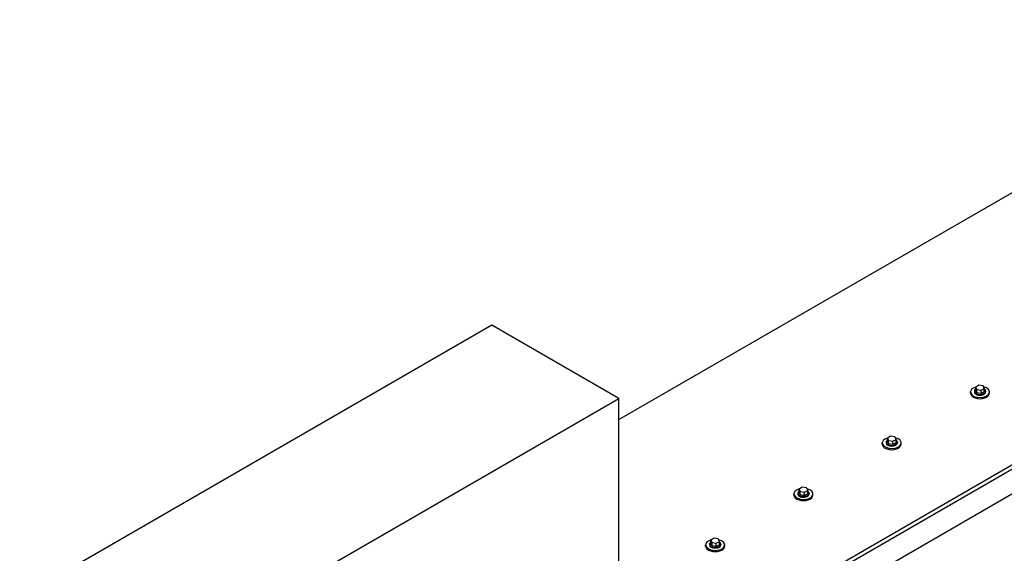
# Model space of a CAD drawing. Header units: millimetres. Extents: x 2241524 to 2686701, y -1965833 to -1461615.
# Tile 81 of 143: x 2340654 to 2340867, y -1954540 to -1954425. Entities that reach past the tile are written whole.
import ezdxf

# ---------------------------------------------------------------- set-up
doc = ezdxf.new("R2010")
doc.units = ezdxf.units.MM
doc.header["$LTSCALE"] = 100
doc.layers.add('CA_PODLAHA OBRYS', color=12, linetype='Continuous', lineweight=25)

msp = doc.modelspace()

# ---------------------------------------------------------------- linework, layer by layer
at = {"layer": 'CA_PODLAHA OBRYS'}
for p, q in [((2340783.98262, -1954511.06304), (2340992.18629, -1954390.8566)), ((2340253.96681, -1954875.94629), (2341001.92865, -1954444.11032)), ((2340254.75248, -1954876.3999), (2341001.92865, -1954445.01754)), ((2341001.92865, -1954450.46085), (2340263.3949, -1954876.85351)), ((2340756.48403, -1954490.65063), (2340613.63462, -1954573.12477)), ((2340783.98262, -1954506.52695), (2340756.48403, -1954490.65063)), ((2340861.82959, -1954503.67692), (2340861.14918, -1954504.06975)), ((2340861.14918, -1954504.06975), (2340861.39822, -1954504.60638)), ((2340861.14918, -1954504.79553), (2340861.14918, -1954504.06975)), ((2340861.39822, -1954504.60638), (2340862.32769, -1954504.75017)), ((2340861.39822, -1954505.33215), (2340861.39822, -1954504.60638)), ((2340862.75905, -1954503.82071), (2340861.82959, -1954503.67692)), ((2340862.32769, -1954504.75017), (2340863.0081, -1954504.35733)), ((2340863.0081, -1954504.35733), (2340862.75905, -1954503.82071)), ((2340863.0081, -1954505.08311), (2340863.0081, -1954504.35733)), ((2340613.63462, -1954604.87741), (2340783.98262, -1954506.52695)), ((2340783.98262, -1954542.81569), (2340783.98262, -1954506.52695)), ((2340860.02308, -1954505.39293), (2340860.02308, -1954505.12076)), ((2340860.85642, -1954504.93932), (2340860.85642, -1954505.12076)), ((2340861.39822, -1954505.33215), (2340861.14918, -1954504.79553)), ((2340862.32769, -1954505.47594), (2340861.39822, -1954505.33215)), ((2340862.32769, -1954505.47594), (2340862.32769, -1954504.75017)), ((2340863.0081, -1954505.08311), (2340862.32769, -1954505.47594)), ((2340863.30086, -1954504.93932), (2340863.30086, -1954505.12076)), ((2340864.13419, -1954505.39293), (2340864.13419, -1954505.12076)), ((2340842.73771, -1954514.69962), (2340842.05729, -1954515.09246)), ((2340842.05729, -1954515.09246), (2340842.30634, -1954515.62908)), ((2340842.05729, -1954515.81823), (2340842.05729, -1954515.09246)), ((2340843.66717, -1954514.84341), (2340842.73771, -1954514.69962)), ((2340843.2358, -1954515.77287), (2340843.91622, -1954515.38004)), ((2340843.91622, -1954515.38004), (2340843.66717, -1954514.84341)), ((2340843.91622, -1954516.10581), (2340843.91622, -1954515.38004)), ((2340840.9312, -1954516.41563), (2340840.9312, -1954516.14347)), ((2340841.76453, -1954515.96202), (2340841.76453, -1954516.14347)), ((2340842.30634, -1954516.35486), (2340842.05729, -1954515.81823)), ((2340842.30634, -1954515.62908), (2340843.2358, -1954515.77287)), ((2340842.30634, -1954516.35486), (2340842.30634, -1954515.62908)), ((2340843.2358, -1954516.49865), (2340842.30634, -1954516.35486)), ((2340843.2358, -1954516.49865), (2340843.2358, -1954515.77287)), ((2340843.91622, -1954516.10581), (2340843.2358, -1954516.49865)), ((2340844.20898, -1954515.96202), (2340844.20898, -1954516.14347)), ((2340845.04231, -1954516.41563), (2340845.04231, -1954516.14347)), ((2340823.64582, -1954525.72233), (2340822.96541, -1954526.11516)), ((2340824.57529, -1954525.86611), (2340823.64582, -1954525.72233)), ((2340824.82433, -1954526.40274), (2340824.57529, -1954525.86611)), ((2340821.83932, -1954527.43833), (2340821.83932, -1954527.16617)), ((2340822.67265, -1954526.98473), (2340822.67265, -1954527.16617)), ((2340822.96541, -1954526.11516), (2340823.21446, -1954526.65179)), ((2340822.96541, -1954526.84094), (2340822.96541, -1954526.11516)), ((2340823.21446, -1954527.37756), (2340822.96541, -1954526.84094)), ((2340823.21446, -1954526.65179), (2340824.14392, -1954526.79558)), ((2340823.21446, -1954527.37756), (2340823.21446, -1954526.65179)), ((2340824.14392, -1954527.52135), (2340823.21446, -1954527.37756)), ((2340824.14392, -1954526.79558), (2340824.82433, -1954526.40274)), ((2340824.14392, -1954527.52135), (2340824.14392, -1954526.79558)), ((2340824.82433, -1954527.12851), (2340824.14392, -1954527.52135)), ((2340824.82433, -1954527.12851), (2340824.82433, -1954526.40274)), ((2340825.11709, -1954526.98473), (2340825.11709, -1954527.16617)), ((2340825.95043, -1954527.43833), (2340825.95043, -1954527.16617)), ((2340802.74743, -1954538.46104), (2340802.74743, -1954538.18887)), ((2340803.58077, -1954538.00743), (2340803.58077, -1954538.18887)), ((2340804.55394, -1954536.74503), (2340803.87353, -1954537.13787)), ((2340803.87353, -1954537.13787), (2340804.12258, -1954537.67449)), ((2340803.87353, -1954537.86364), (2340803.87353, -1954537.13787)), ((2340804.12258, -1954538.40027), (2340803.87353, -1954537.86364)), ((2340804.12258, -1954537.67449), (2340805.05204, -1954537.81828)), ((2340804.12258, -1954538.40027), (2340804.12258, -1954537.67449)), ((2340805.05204, -1954538.54405), (2340804.12258, -1954538.40027)), ((2340805.4834, -1954536.88882), (2340804.55394, -1954536.74503)), ((2340805.05204, -1954537.81828), (2340805.73245, -1954537.42544)), ((2340805.05204, -1954538.54405), (2340805.05204, -1954537.81828)), ((2340805.73245, -1954538.15122), (2340805.05204, -1954538.54405)), ((2340805.73245, -1954537.42544), (2340805.4834, -1954536.88882)), ((2340805.73245, -1954538.15122), (2340805.73245, -1954537.42544)), ((2340806.02521, -1954538.00743), (2340806.02521, -1954538.18887)), ((2340806.85854, -1954538.46104), (2340806.85854, -1954538.18887))]:
    msp.add_line(p, q, dxfattribs=at)
for centre, major_axis, ratio, start_param, end_param in [((2340862.07864, -1954505.12076), (2.05556, 0), 0.577350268, 2.025897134, 7.468202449), ((2340862.07864, -1954504.93932), (-1.22222, 0), 0.577350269, -0.706760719, 3.848353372), ((2340862.07864, -1954505.39293), (2.05556, 0), 0.577350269, 3.141592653, 6.283185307), ((2340862.07864, -1954505.12076), (1.22222, 0), 0.577350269, 3.141592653, 6.283185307), ((2340842.98676, -1954516.14347), (-2.05556, 0), 0.577350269, -1.115695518, 4.326609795), ((2340842.98676, -1954516.41563), (2.05556, 0), 0.577350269, 3.141592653, 6.283185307), ((2340842.98676, -1954515.96202), (-1.22222, 0), 0.57735027, -0.706760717, 3.848353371), ((2340842.98676, -1954516.14347), (-1.22222, 0), 0.577350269, 0.000000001, 3.141592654), ((2340823.89487, -1954527.16617), (2.05556, 0), 0.577350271, 2.025897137, 7.468202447), ((2340823.89487, -1954527.43833), (2.05556, 0), 0.577350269, 3.141592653, 6.283185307), ((2340823.89487, -1954526.98473), (-1.22222, 0), 0.577350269, -0.706760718, 3.848353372), ((2340823.89487, -1954527.16617), (1.22222, 0), 0.577350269, 3.141592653, 6.283185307), ((2340804.80299, -1954538.18887), (-2.05556, 0), 0.577350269, -1.115695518, 4.326609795), ((2340804.80299, -1954538.46104), (-2.05556, 0), 0.577350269, 0, 3.141592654), ((2340804.80299, -1954538.00743), (-1.22222, 0), 0.577350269, -0.706760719, 3.848353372), ((2340804.80299, -1954538.18887), (-1.22222, 0), 0.577350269, 0.000000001, 3.141592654)]:
    msp.add_ellipse(centre, major_axis=major_axis, ratio=ratio, start_param=start_param, end_param=end_param, dxfattribs=at)
msp.add_open_spline([(2343254.66193, -1953740.87297), (2343254.66229, -1953745.31058), (2343254.07348, -1953749.77058), (2343249.62209, -1953767.0914), (2343241.64408, -1953780.592), (2343207.56415, -1953819.24915), (2343173.39735, -1953846.22678), (2343104.56531, -1953892.26587), (2343083.04902, -1953905.93933), (2342994.33539, -1953960.89716), (2342912.24411, -1954008.17999), (2342786.35272, -1954081.39956), (2342747.81766, -1954103.91279), (2342636.0254, -1954170.42159), (2342566.19179, -1954213.41577), (2342464.95141, -1954280.0778), (2342433.40289, -1954301.51972), (2342374.14426, -1954343.1636), (2342347.37581, -1954362.54564), (2342294.21273, -1954401.95403), (2342268.85096, -1954421.18477), (2342204.17975, -1954470.61107), (2342165.04518, -1954500.8796), (2342082.7661, -1954563.26115), (2342044.79058, -1954591.54212), (2341954.6114, -1954656.81733), (2341904.24832, -1954691.99725), (2341774.00562, -1954779.7121), (2341694.54615, -1954830.39854), (2341482.21426, -1954960.13506), (2341346.26044, -1955037.84254), (2341121.79864, -1955161.88903), (2341032.95188, -1955209.91181), (2340857.14551, -1955303.96866), (2340769.56211, -1955350.39021), (2340679.45278, -1955398.21163)], degree=3, knots=[34.314165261, 34.314165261, 34.314165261, 34.314165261, 55.644998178, 55.644998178, 116.35404601, 116.35404601, 215.116550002, 215.116550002, 256.18861802, 256.18861802, 388.553161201, 388.553161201, 449.661412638, 449.661412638, 563.447918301, 563.447918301, 617.297262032, 617.297262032, 665.142131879, 665.142131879, 711.169632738, 711.169632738, 782.510167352, 782.510167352, 847.641816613, 847.641816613, 929.767257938, 929.767257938, 1052.452364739, 1052.452364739, 1246.51843097, 1246.51843097, 1372.097643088, 1372.097643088, 1491.456414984, 1491.456414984, 1491.456414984, 1491.456414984], dxfattribs=at)

doc.saveas('drawing.dxf')
